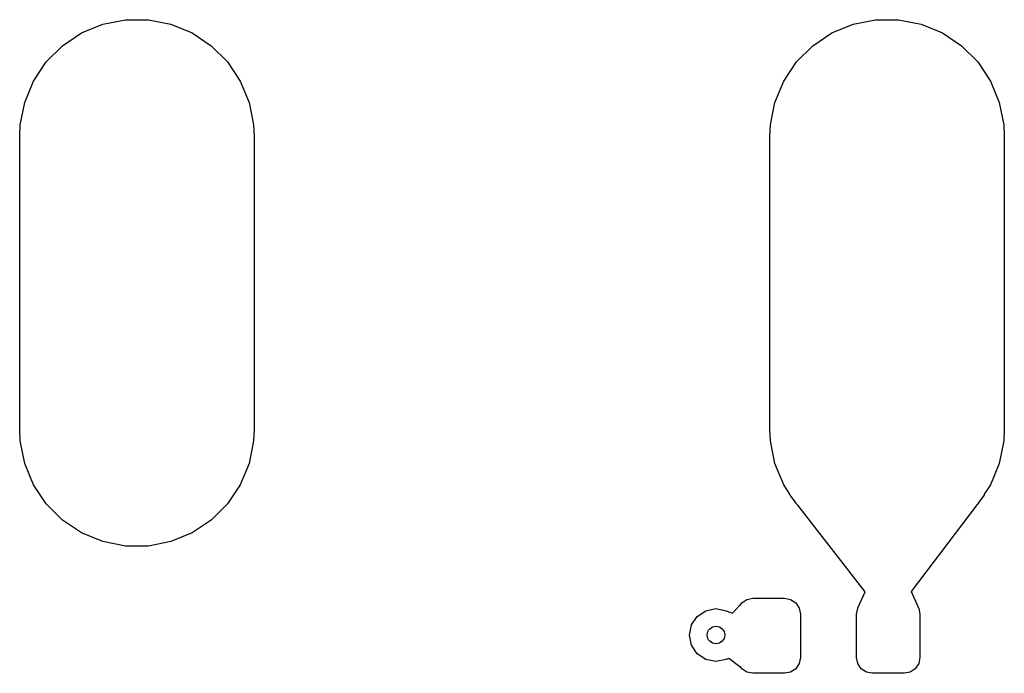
# Model space of a CAD drawing. Extents: x 126.5 to 186.7, y -114.4 to -68.6.
# Tile 17 of 32: x 176.9 to 185.3, y -114.4 to -108.8. Entities that reach past the tile are written whole.
import ezdxf

# ---------------------------------------------------------------- set-up
doc = ezdxf.new("R2010")
doc.units = 0
doc.layers.add('BLACK', color=7, linetype='CONTINUOUS')

msp = doc.modelspace()

# ---------------------------------------------------------------- linework, layer by layer
at = {"layer": 'BLACK', "linetype": 'CONTINUOUS'}
for p, q in [((177.599715, -108.87306), (177.791983, -108.834815)), ((177.791983, -108.834815), (177.988017, -108.834815)), ((177.988017, -108.834815), (178.180285, -108.87306)), ((183.999715, -108.87306), (184.191983, -108.834815)), ((184.191983, -108.834815), (184.388017, -108.834815)), ((184.388017, -108.834815), (184.580285, -108.87306)), ((177.418603, -108.948079), (177.599715, -108.87306)), ((178.180285, -108.87306), (178.361397, -108.948079)), ((183.818603, -108.948079), (183.999715, -108.87306)), ((184.580285, -108.87306), (184.761397, -108.948079)), ((177.255607, -109.05699), (177.418603, -108.948079)), ((178.361397, -108.948079), (178.524393, -109.05699)), ((183.655607, -109.05699), (183.818603, -108.948079)), ((184.761397, -108.948079), (184.924393, -109.05699)), ((177.11699, -109.195607), (177.255607, -109.05699)), ((178.524393, -109.05699), (178.66301, -109.195607)), ((183.51699, -109.195607), (183.655607, -109.05699)), ((184.924393, -109.05699), (185.06301, -109.195607)), ((177.008079, -109.358603), (177.11699, -109.195607)), ((178.66301, -109.195607), (178.771921, -109.358603)), ((183.408079, -109.358603), (183.51699, -109.195607)), ((185.06301, -109.195607), (185.171921, -109.358603)), ((176.93306, -109.539715), (177.008079, -109.358603)), ((178.771921, -109.358603), (178.84694, -109.539715)), ((183.33306, -109.539715), (183.408079, -109.358603)), ((185.171921, -109.358603), (185.24694, -109.539715)), ((176.894815, -109.731983), (176.93306, -109.539715)), ((178.84694, -109.539715), (178.885185, -109.731983)), ((183.294815, -109.731983), (183.33306, -109.539715)), ((185.24694, -109.539715), (185.285185, -109.731983)), ((176.89, -109.83), (176.894815, -109.731983)), ((178.885185, -109.731983), (178.89, -109.83)), ((183.29, -109.83), (183.294815, -109.731983)), ((185.285185, -109.731983), (185.29, -109.83)), ((176.89, -112.33), (176.89, -109.83)), ((178.89, -109.83), (178.89, -112.33)), ((183.29, -112.33), (183.29, -109.83)), ((185.29, -109.83), (185.29, -112.33)), ((176.894815, -112.428017), (176.89, -112.33)), ((178.89, -112.33), (178.885185, -112.428017)), ((183.294815, -112.428017), (183.29, -112.33)), ((185.29, -112.33), (185.285185, -112.428017)), ((176.93306, -112.620285), (176.894815, -112.428017)), ((178.885185, -112.428017), (178.84694, -112.620285)), ((183.33306, -112.620285), (183.294815, -112.428017)), ((185.285185, -112.428017), (185.24694, -112.620285)), ((177.008079, -112.801397), (176.93306, -112.620285)), ((178.84694, -112.620285), (178.771921, -112.801397)), ((183.408079, -112.801397), (183.33306, -112.620285)), ((185.24694, -112.620285), (185.171921, -112.801397)), ((177.11699, -112.964393), (177.008079, -112.801397)), ((178.771921, -112.801397), (178.66301, -112.964393)), ((183.461052, -112.880677), (183.408079, -112.801397)), ((185.171921, -112.801397), (185.118617, -112.881171)), ((183.460519, -112.882542), (183.461052, -112.880677)), ((183.462878, -112.89118), (183.460519, -112.882542)), ((183.500548, -112.939786), (183.462878, -112.89118)), ((185.117244, -112.891156), (185.071807, -112.951226)), ((185.118887, -112.888154), (185.117244, -112.891156)), ((185.118617, -112.881171), (185.118887, -112.888154)), ((177.255607, -113.10301), (177.11699, -112.964393)), ((178.66301, -112.964393), (178.524393, -113.10301)), ((183.51699, -112.964393), (183.500548, -112.939786)), ((183.528672, -112.976075), (183.51699, -112.964393)), ((184.101894, -113.71571), (183.528672, -112.976075)), ((185.058243, -112.969159), (184.495654, -113.712946)), ((185.06301, -112.964393), (185.058243, -112.969159)), ((185.071807, -112.951226), (185.06301, -112.964393)), ((177.418603, -113.211921), (177.255607, -113.10301)), ((178.524393, -113.10301), (178.361397, -113.211921)), ((177.599715, -113.28694), (177.418603, -113.211921)), ((178.361397, -113.211921), (178.180285, -113.28694)), ((177.791983, -113.325185), (177.599715, -113.28694)), ((178.180285, -113.28694), (177.988017, -113.325185)), ((177.988017, -113.325185), (177.791983, -113.325185)), ((184.043726, -113.845631), (184.101894, -113.71571)), ((184.495654, -113.712946), (184.55619, -113.845594)), ((183.037303, -113.827855), (183.049541, -113.809541)), ((183.049541, -113.809541), (183.093338, -113.780276)), ((183.093338, -113.780276), (183.145, -113.77)), ((183.145, -113.77), (183.415, -113.77)), ((183.415, -113.77), (183.466662, -113.780276)), ((183.466662, -113.780276), (183.510459, -113.809541)), ((183.510459, -113.809541), (183.539724, -113.853338)), ((182.670901, -113.924501), (182.743896, -113.875727)), ((182.743896, -113.875727), (182.83, -113.8586)), ((182.83, -113.8586), (182.916104, -113.875727)), ((182.916104, -113.875727), (182.922363, -113.879909)), ((182.922363, -113.879909), (182.926741, -113.879869)), ((182.926741, -113.879869), (182.971546, -113.897314)), ((182.971546, -113.897314), (183.033819, -113.829476)), ((183.033819, -113.829476), (183.037303, -113.827855)), ((183.539724, -113.853338), (183.55, -113.905)), ((184.03, -113.905), (184.040276, -113.853338)), ((184.040276, -113.853338), (184.043048, -113.849189)), ((184.043048, -113.849189), (184.043726, -113.845631)), ((184.55619, -113.845594), (184.556281, -113.848186)), ((184.556281, -113.848186), (184.559724, -113.853338)), ((184.559724, -113.853338), (184.57, -113.905)), ((182.622127, -113.997496), (182.670901, -113.924501)), ((183.55, -113.905), (183.55, -114.275)), ((184.03, -114.275), (184.03, -113.905)), ((184.57, -113.905), (184.57, -114.275)), ((182.605, -114.0836), (182.622127, -113.997496)), ((182.622127, -114.169704), (182.605, -114.0836)), ((182.670901, -114.242699), (182.622127, -114.169704)), ((182.743896, -114.291473), (182.670901, -114.242699)), ((182.83, -114.3086), (182.743896, -114.291473)), ((182.916104, -114.291473), (182.83, -114.3086)), ((182.921124, -114.288118), (182.916104, -114.291473)), ((182.926032, -114.288722), (182.921124, -114.288118)), ((182.94083, -114.284621), (182.926032, -114.288722)), ((183.033802, -114.353456), (182.94083, -114.284621)), ((183.55, -114.275), (183.539724, -114.326662)), ((184.040276, -114.326662), (184.03, -114.275)), ((184.57, -114.275), (184.559724, -114.326662)), ((183.039247, -114.355054), (183.033802, -114.353456)), ((183.049541, -114.370459), (183.039247, -114.355054)), ((183.093338, -114.399724), (183.049541, -114.370459)), ((183.145, -114.41), (183.093338, -114.399724)), ((183.466662, -114.399724), (183.415, -114.41)), ((183.510459, -114.370459), (183.466662, -114.399724)), ((183.539724, -114.326662), (183.510459, -114.370459)), ((184.069541, -114.370459), (184.040276, -114.326662)), ((184.113338, -114.399724), (184.069541, -114.370459)), ((184.165, -114.41), (184.113338, -114.399724)), ((184.486662, -114.399724), (184.435, -114.41)), ((184.530459, -114.370459), (184.486662, -114.399724)), ((184.559724, -114.326662), (184.530459, -114.370459)), ((183.415, -114.41), (183.145, -114.41)), ((184.435, -114.41), (184.165, -114.41))]:
    msp.add_line(p, q, dxfattribs=at)
at = {"layer": 'BLACK'}
msp.add_circle((182.83, -114.0836), 0.075, dxfattribs=at)

doc.saveas('drawing.dxf')
